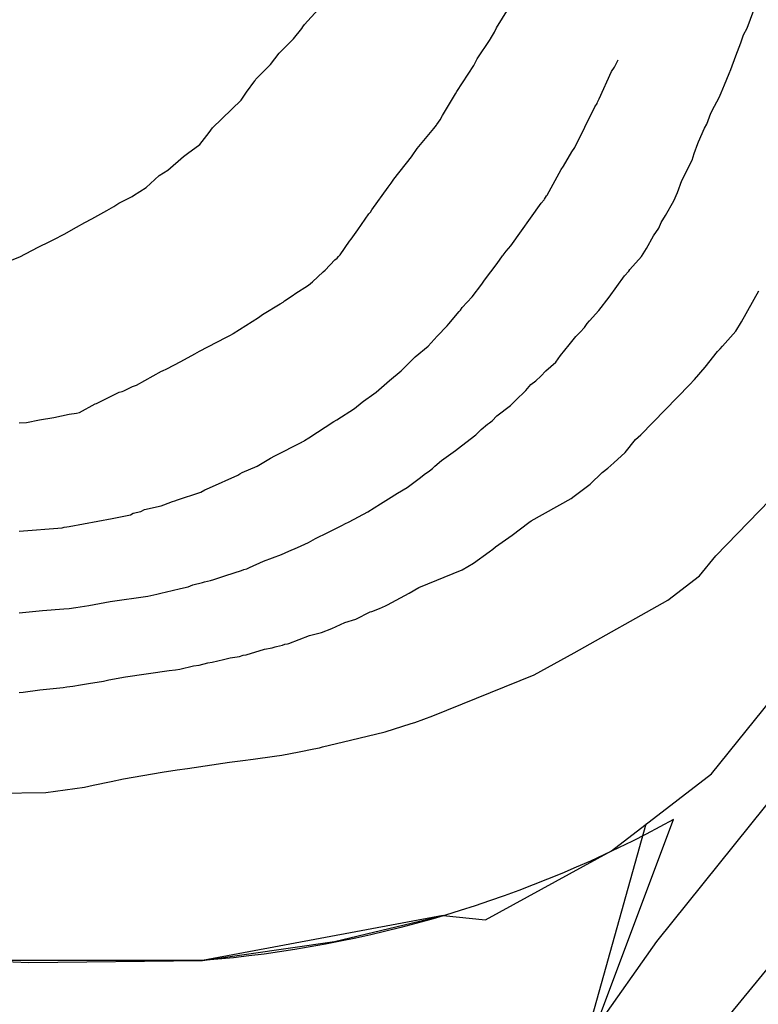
# Model space of a CAD drawing. Extents: x 158343 to 162498, y 431347 to 434500.
# Tile 141 of 248: x 159691 to 159706, y 433984 to 434003. Entities that reach past the tile are written whole.
import ezdxf

# ---------------------------------------------------------------- set-up
doc = ezdxf.new("R2010")
doc.units = 0
doc.header["$LTSCALE"] = 10
doc.header["$MEASUREMENT"] = 0
for name, color, linetype in [('000_arcering', 8, 'CONTINUOUS'), ('bestaand 012m', 8, 'CONTINUOUS'), ('def. con-hoogtelijn (index)', 8, 'CONTINUOUS'), ('nieuw012m', 8, 'CONTINUOUS')]:
    doc.layers.add(name, color=color, linetype=linetype)

# ---------------------------------------------------------------- blocks, each defined once
blk = doc.blocks.new('bestaande hoogtelijnen')
at = {"layer": 'def. con-hoogtelijn (index)'}
for p, q in [((28.723, -63.186), (28.994, -62.885)), ((28.723, -63.186), (28.994, -62.885)), ((28.723, -63.186), (28.994, -62.885)), ((32.563, -63.251), (32.895, -62.725)), ((32.563, -63.251), (32.895, -62.725)), ((37.587, -63.258), (37.722, -62.9)), ((37.587, -63.258), (37.722, -62.9)), ((28.497, -63.472), (28.664, -63.269)), ((28.497, -63.472), (28.664, -63.269)), ((28.497, -63.472), (28.664, -63.269)), ((28.664, -63.269), (28.688, -63.235)), ((28.664, -63.269), (28.688, -63.235)), ((28.664, -63.269), (28.688, -63.235)), ((28.688, -63.235), (28.722, -63.188)), ((28.688, -63.235), (28.722, -63.188)), ((28.688, -63.235), (28.722, -63.188)), ((28.722, -63.188), (28.723, -63.186)), ((28.722, -63.188), (28.723, -63.186)), ((28.722, -63.188), (28.723, -63.186)), ((32.522, -63.342), (32.563, -63.251)), ((32.522, -63.342), (32.563, -63.251)), ((37.512, -63.393), (37.587, -63.258)), ((37.512, -63.393), (37.587, -63.258)), ((28.214, -63.759), (28.497, -63.472)), ((28.214, -63.759), (28.497, -63.472)), ((28.214, -63.759), (28.497, -63.472)), ((32.177, -63.871), (32.437, -63.486)), ((32.177, -63.871), (32.437, -63.486)), ((32.437, -63.486), (32.439, -63.482)), ((32.437, -63.486), (32.439, -63.482)), ((32.439, -63.48), (32.442, -63.475)), ((32.439, -63.48), (32.442, -63.475)), ((32.439, -63.482), (32.439, -63.48)), ((32.439, -63.482), (32.439, -63.48)), ((32.442, -63.475), (32.522, -63.342)), ((32.442, -63.475), (32.522, -63.342)), ((37.472, -63.513), (37.512, -63.393)), ((37.472, -63.513), (37.512, -63.393)), ((37.36, -63.816), (37.457, -63.553)), ((37.36, -63.816), (37.457, -63.553)), ((37.457, -63.553), (37.472, -63.513)), ((37.457, -63.553), (37.472, -63.513)), ((28.039, -63.985), (28.214, -63.759)), ((28.039, -63.985), (28.214, -63.759)), ((28.039, -63.985), (28.214, -63.759)), ((32.11, -64.007), (32.177, -63.871)), ((32.11, -64.007), (32.177, -63.871)), ((34.926, -64.042), (35.001, -63.893)), ((34.926, -64.042), (35.001, -63.893)), ((34.926, -64.042), (35.001, -63.893)), ((37.257, -64.087), (37.36, -63.816)), ((37.257, -64.087), (37.36, -63.816)), ((27.745, -64.283), (28.027, -64.001)), ((27.745, -64.283), (28.027, -64.001)), ((27.745, -64.283), (28.027, -64.001)), ((28.027, -64.001), (28.039, -63.985)), ((28.027, -64.001), (28.039, -63.985)), ((28.027, -64.001), (28.039, -63.985)), ((31.774, -64.529), (32.11, -64.007)), ((31.774, -64.529), (32.11, -64.007)), ((34.87, -64.129), (34.926, -64.042)), ((34.87, -64.129), (34.926, -64.042)), ((34.87, -64.129), (34.926, -64.042)), ((37.223, -64.165), (37.257, -64.087)), ((37.223, -64.165), (37.257, -64.087)), ((27.729, -64.307), (27.745, -64.283)), ((27.729, -64.307), (27.745, -64.283)), ((27.729, -64.307), (27.745, -64.283)), ((34.624, -64.678), (34.87, -64.129)), ((34.624, -64.678), (34.87, -64.129)), ((34.624, -64.678), (34.87, -64.129)), ((37.129, -64.395), (37.223, -64.165)), ((37.129, -64.395), (37.223, -64.165)), ((27.56, -64.54), (27.722, -64.314)), ((27.56, -64.54), (27.722, -64.314)), ((27.56, -64.54), (27.722, -64.314)), ((27.722, -64.314), (27.729, -64.307)), ((27.722, -64.314), (27.729, -64.307)), ((27.722, -64.314), (27.729, -64.307)), ((37.067, -64.553), (37.129, -64.395)), ((37.067, -64.553), (37.129, -64.395)), ((27.452, -64.702), (27.56, -64.54)), ((27.452, -64.702), (27.56, -64.54)), ((27.452, -64.702), (27.56, -64.54)), ((31.484, -65.008), (31.746, -64.576)), ((31.484, -65.008), (31.746, -64.576)), ((31.746, -64.576), (31.774, -64.529)), ((31.746, -64.576), (31.774, -64.529)), ((34.61, -64.7), (34.624, -64.678)), ((34.61, -64.7), (34.624, -64.678)), ((34.61, -64.7), (34.624, -64.678)), ((36.931, -64.823), (37.026, -64.648)), ((36.931, -64.823), (37.026, -64.648)), ((37.026, -64.648), (37.067, -64.553)), ((37.026, -64.648), (37.067, -64.553)), ((26.88, -65.258), (27.452, -64.702)), ((26.88, -65.258), (27.452, -64.702)), ((26.88, -65.258), (27.452, -64.702)), ((34.133, -65.652), (34.536, -64.834)), ((34.133, -65.652), (34.536, -64.834)), ((34.133, -65.652), (34.536, -64.834)), ((34.536, -64.834), (34.58, -64.77)), ((34.536, -64.834), (34.58, -64.77)), ((34.536, -64.834), (34.58, -64.77)), ((34.58, -64.77), (34.591, -64.742)), ((34.58, -64.77), (34.591, -64.742)), ((34.58, -64.77), (34.591, -64.742)), ((34.591, -64.742), (34.596, -64.731)), ((34.591, -64.742), (34.596, -64.731)), ((34.591, -64.742), (34.596, -64.731)), ((34.596, -64.731), (34.61, -64.7)), ((34.596, -64.731), (34.61, -64.7)), ((34.596, -64.731), (34.61, -64.7)), ((36.861, -64.962), (36.931, -64.823)), ((36.861, -64.962), (36.931, -64.823)), ((31.437, -65.093), (31.484, -65.008)), ((31.437, -65.093), (31.484, -65.008)), ((36.78, -65.181), (36.861, -64.962)), ((36.78, -65.181), (36.861, -64.962)), ((26.813, -65.349), (26.88, -65.258)), ((26.813, -65.349), (26.88, -65.258)), ((26.813, -65.349), (26.88, -65.258)), ((30.978, -65.673), (31.312, -65.267)), ((30.978, -65.673), (31.312, -65.267)), ((31.312, -65.267), (31.361, -65.199)), ((31.312, -65.267), (31.361, -65.199)), ((31.361, -65.199), (31.369, -65.188)), ((31.361, -65.199), (31.369, -65.188)), ((31.369, -65.188), (31.437, -65.093)), ((31.369, -65.188), (31.437, -65.093)), ((36.61, -65.537), (36.733, -65.263)), ((36.61, -65.537), (36.733, -65.263)), ((36.733, -65.263), (36.78, -65.181)), ((36.733, -65.263), (36.78, -65.181)), ((26.624, -65.588), (26.813, -65.349)), ((26.624, -65.588), (26.813, -65.349)), ((26.624, -65.588), (26.813, -65.349)), ((26.379, -65.772), (26.624, -65.588)), ((26.379, -65.772), (26.624, -65.588)), ((26.379, -65.772), (26.624, -65.588)), ((30.876, -65.816), (30.978, -65.673)), ((30.876, -65.816), (30.978, -65.673)), ((34.077, -65.739), (34.133, -65.652)), ((34.077, -65.739), (34.133, -65.652)), ((34.077, -65.739), (34.133, -65.652)), ((36.525, -65.77), (36.594, -65.572)), ((36.525, -65.77), (36.594, -65.572)), ((36.594, -65.572), (36.61, -65.537)), ((36.594, -65.572), (36.61, -65.537)), ((25.986, -66.104), (26.294, -65.831)), ((25.986, -66.104), (26.294, -65.831)), ((25.986, -66.104), (26.294, -65.831)), ((26.294, -65.831), (26.379, -65.772)), ((26.294, -65.831), (26.379, -65.772)), ((26.294, -65.831), (26.379, -65.772)), ((30.511, -66.285), (30.86, -65.834)), ((30.511, -66.285), (30.86, -65.834)), ((30.86, -65.834), (30.876, -65.816)), ((30.86, -65.834), (30.876, -65.816)), ((33.905, -66.021), (34.077, -65.739)), ((33.905, -66.021), (34.077, -65.739)), ((33.905, -66.021), (34.077, -65.739)), ((36.482, -65.903), (36.525, -65.77)), ((36.482, -65.903), (36.525, -65.77)), ((33.861, -66.093), (33.905, -66.021)), ((33.861, -66.093), (33.905, -66.021)), ((33.861, -66.093), (33.905, -66.021)), ((36.28, -66.312), (36.482, -65.903)), ((36.28, -66.312), (36.482, -65.903)), ((25.546, -66.452), (25.809, -66.211)), ((25.546, -66.452), (25.809, -66.211)), ((25.546, -66.452), (25.809, -66.211)), ((25.809, -66.211), (25.986, -66.104)), ((25.809, -66.211), (25.986, -66.104)), ((25.809, -66.211), (25.986, -66.104)), ((33.58, -66.603), (33.861, -66.093)), ((33.58, -66.603), (33.861, -66.093)), ((33.58, -66.603), (33.861, -66.093)), ((25.294, -66.613), (25.546, -66.452)), ((25.294, -66.613), (25.546, -66.452)), ((25.294, -66.613), (25.546, -66.452)), ((30.07, -66.901), (30.394, -66.447)), ((30.07, -66.901), (30.394, -66.447)), ((30.394, -66.447), (30.437, -66.392)), ((30.394, -66.447), (30.437, -66.392)), ((30.437, -66.392), (30.455, -66.365)), ((30.437, -66.392), (30.455, -66.365)), ((30.455, -66.365), (30.511, -66.285)), ((30.455, -66.365), (30.511, -66.285)), ((36.189, -66.553), (36.28, -66.312)), ((36.189, -66.553), (36.28, -66.312)), ((25.004, -66.767), (25.269, -66.628)), ((25.004, -66.767), (25.269, -66.628)), ((25.004, -66.767), (25.269, -66.628)), ((25.269, -66.628), (25.294, -66.613)), ((25.269, -66.628), (25.294, -66.613)), ((25.269, -66.628), (25.294, -66.613)), ((33.526, -66.684), (33.568, -66.619)), ((33.526, -66.684), (33.568, -66.619)), ((33.526, -66.684), (33.568, -66.619)), ((33.568, -66.619), (33.58, -66.603)), ((33.568, -66.619), (33.58, -66.603)), ((33.568, -66.619), (33.58, -66.603)), ((36.114, -66.717), (36.189, -66.553)), ((36.114, -66.717), (36.189, -66.553)), ((24.764, -66.911), (24.903, -66.834)), ((24.764, -66.911), (24.903, -66.834)), ((24.764, -66.911), (24.903, -66.834)), ((24.903, -66.834), (24.964, -66.794)), ((24.903, -66.834), (24.964, -66.794)), ((24.903, -66.834), (24.964, -66.794)), ((24.964, -66.794), (25.004, -66.767)), ((24.964, -66.794), (25.004, -66.767)), ((24.964, -66.794), (25.004, -66.767)), ((32.851, -67.62), (33.462, -66.763)), ((32.851, -67.62), (33.462, -66.763)), ((32.851, -67.62), (33.462, -66.763)), ((33.462, -66.763), (33.517, -66.696)), ((33.462, -66.763), (33.517, -66.696)), ((33.462, -66.763), (33.517, -66.696)), ((33.517, -66.696), (33.526, -66.684)), ((33.517, -66.696), (33.526, -66.684)), ((33.517, -66.696), (33.526, -66.684)), ((35.949, -67.014), (36.114, -66.717)), ((35.949, -67.014), (36.114, -66.717)), ((24.46, -67.077), (24.764, -66.911)), ((24.46, -67.077), (24.764, -66.911)), ((24.46, -67.077), (24.764, -66.911)), ((29.787, -67.302), (30.005, -66.978)), ((29.787, -67.302), (30.005, -66.978)), ((30.005, -66.978), (30.039, -66.943)), ((30.005, -66.978), (30.039, -66.943)), ((30.039, -66.943), (30.07, -66.901)), ((30.039, -66.943), (30.07, -66.901)), ((35.863, -67.155), (35.949, -67.014)), ((35.863, -67.155), (35.949, -67.014)), ((23.905, -67.386), (24.155, -67.247)), ((23.905, -67.386), (24.155, -67.247)), ((23.905, -67.386), (24.155, -67.247)), ((24.155, -67.247), (24.321, -67.151)), ((24.155, -67.247), (24.321, -67.151)), ((24.155, -67.247), (24.321, -67.151)), ((24.321, -67.151), (24.46, -67.077)), ((24.321, -67.151), (24.46, -67.077)), ((24.321, -67.151), (24.46, -67.077)), ((35.813, -67.265), (35.863, -67.155)), ((35.813, -67.265), (35.863, -67.155)), ((23.7, -67.49), (23.905, -67.386)), ((23.7, -67.49), (23.905, -67.386)), ((23.7, -67.49), (23.905, -67.386)), ((29.654, -67.484), (29.787, -67.302)), ((29.654, -67.484), (29.787, -67.302)), ((35.568, -67.675), (35.709, -67.42)), ((35.568, -67.675), (35.709, -67.42)), ((35.709, -67.42), (35.813, -67.265)), ((35.709, -67.42), (35.813, -67.265)), ((23.022, -67.842), (23.389, -67.648)), ((23.022, -67.842), (23.389, -67.648)), ((23.022, -67.842), (23.389, -67.648)), ((23.389, -67.648), (23.618, -67.532)), ((23.389, -67.648), (23.618, -67.532)), ((23.389, -67.648), (23.618, -67.532)), ((23.618, -67.532), (23.673, -67.504)), ((23.618, -67.532), (23.673, -67.504)), ((23.618, -67.532), (23.673, -67.504)), ((23.673, -67.504), (23.7, -67.49)), ((23.673, -67.504), (23.7, -67.49)), ((23.673, -67.504), (23.7, -67.49)), ((29.437, -67.799), (29.619, -67.525)), ((29.437, -67.799), (29.619, -67.525)), ((29.619, -67.525), (29.654, -67.484)), ((29.619, -67.525), (29.654, -67.484)), ((32.756, -67.729), (32.851, -67.62)), ((32.756, -67.729), (32.851, -67.62)), ((32.756, -67.729), (32.851, -67.62)), ((22.712, -67.96), (23.022, -67.842)), ((22.712, -67.96), (23.022, -67.842)), ((22.712, -67.96), (23.022, -67.842)), ((29.372, -67.866), (29.403, -67.833)), ((29.372, -67.866), (29.403, -67.833)), ((29.403, -67.833), (29.437, -67.799)), ((29.403, -67.833), (29.437, -67.799)), ((32.58, -67.976), (32.688, -67.817)), ((32.58, -67.976), (32.688, -67.817)), ((32.58, -67.976), (32.688, -67.817)), ((32.688, -67.817), (32.697, -67.804)), ((32.688, -67.817), (32.697, -67.804)), ((32.688, -67.817), (32.697, -67.804)), ((32.697, -67.804), (32.756, -67.729)), ((32.697, -67.804), (32.756, -67.729)), ((32.697, -67.804), (32.756, -67.729)), ((35.235, -68.092), (35.466, -67.835)), ((35.235, -68.092), (35.466, -67.835)), ((35.466, -67.835), (35.568, -67.675)), ((35.466, -67.835), (35.568, -67.675)), ((29.133, -68.106), (29.33, -67.902)), ((29.133, -68.106), (29.33, -67.902)), ((29.33, -67.902), (29.372, -67.866)), ((29.33, -67.902), (29.372, -67.866)), ((32.323, -68.31), (32.58, -67.976)), ((32.323, -68.31), (32.58, -67.976)), ((32.323, -68.31), (32.58, -67.976)), ((28.881, -68.339), (29.097, -68.142)), ((28.881, -68.339), (29.097, -68.142)), ((29.097, -68.142), (29.133, -68.106)), ((29.097, -68.142), (29.133, -68.106)), ((34.824, -68.648), (35.13, -68.219)), ((34.824, -68.648), (35.13, -68.219)), ((35.13, -68.219), (35.214, -68.124)), ((35.13, -68.219), (35.214, -68.124)), ((35.214, -68.124), (35.235, -68.092)), ((35.214, -68.124), (35.235, -68.092)), ((28.525, -68.581), (28.797, -68.41)), ((28.525, -68.581), (28.797, -68.41)), ((28.797, -68.41), (28.841, -68.371)), ((28.797, -68.41), (28.841, -68.371)), ((28.841, -68.371), (28.881, -68.339)), ((28.841, -68.371), (28.881, -68.339)), ((32.081, -68.642), (32.269, -68.385)), ((32.081, -68.642), (32.269, -68.385)), ((32.081, -68.642), (32.269, -68.385)), ((32.269, -68.385), (32.323, -68.31)), ((32.269, -68.385), (32.323, -68.31)), ((32.269, -68.385), (32.323, -68.31)), ((28.319, -68.724), (28.49, -68.606)), ((28.319, -68.724), (28.49, -68.606)), ((28.49, -68.606), (28.525, -68.581)), ((28.49, -68.606), (28.525, -68.581)), ((37.475, -69.141), (37.819, -68.523)), ((37.475, -69.141), (37.819, -68.523)), ((37.475, -69.141), (37.819, -68.523)), ((27.881, -68.997), (28.235, -68.783)), ((27.881, -68.997), (28.235, -68.783)), ((28.235, -68.783), (28.294, -68.745)), ((28.235, -68.783), (28.294, -68.745)), ((28.294, -68.745), (28.319, -68.724)), ((28.294, -68.745), (28.319, -68.724)), ((31.878, -68.852), (32.081, -68.642)), ((31.878, -68.852), (32.081, -68.642)), ((31.878, -68.852), (32.081, -68.642)), ((34.615, -68.915), (34.824, -68.648)), ((34.615, -68.915), (34.824, -68.648)), ((27.798, -69.052), (27.881, -68.997)), ((27.798, -69.052), (27.881, -68.997)), ((31.61, -69.18), (31.82, -68.936)), ((31.61, -69.18), (31.82, -68.936)), ((31.61, -69.18), (31.82, -68.936)), ((31.82, -68.936), (31.842, -68.906)), ((31.82, -68.936), (31.842, -68.906)), ((31.82, -68.936), (31.842, -68.906)), ((31.842, -68.906), (31.878, -68.852)), ((31.842, -68.906), (31.878, -68.852)), ((31.842, -68.906), (31.878, -68.852)), ((34.43, -69.124), (34.615, -68.915)), ((34.43, -69.124), (34.615, -68.915)), ((27.294, -69.375), (27.798, -69.052)), ((27.294, -69.375), (27.798, -69.052)), ((31.38, -69.429), (31.58, -69.225)), ((31.38, -69.429), (31.58, -69.225)), ((31.38, -69.429), (31.58, -69.225)), ((31.58, -69.225), (31.61, -69.18)), ((31.58, -69.225), (31.61, -69.18)), ((31.58, -69.225), (31.61, -69.18)), ((34.328, -69.258), (34.383, -69.178)), ((34.328, -69.258), (34.383, -69.178)), ((34.383, -69.178), (34.43, -69.124)), ((34.383, -69.178), (34.43, -69.124)), ((37.357, -69.328), (37.475, -69.141)), ((37.357, -69.328), (37.475, -69.141)), ((37.357, -69.328), (37.475, -69.141)), ((27.146, -69.455), (27.236, -69.41)), ((27.146, -69.455), (27.236, -69.41)), ((27.236, -69.41), (27.286, -69.38)), ((27.236, -69.41), (27.286, -69.38)), ((27.286, -69.38), (27.291, -69.377)), ((27.286, -69.38), (27.291, -69.377)), ((27.291, -69.377), (27.294, -69.375)), ((27.291, -69.377), (27.294, -69.375)), ((34.151, -69.433), (34.243, -69.35)), ((34.151, -69.433), (34.243, -69.35)), ((34.243, -69.35), (34.328, -69.258)), ((34.243, -69.35), (34.328, -69.258)), ((37.088, -69.627), (37.357, -69.328)), ((37.088, -69.627), (37.357, -69.328)), ((37.088, -69.627), (37.357, -69.328)), ((26.616, -69.732), (27.146, -69.455)), ((26.616, -69.732), (27.146, -69.455)), ((31.194, -69.629), (31.38, -69.429)), ((31.194, -69.629), (31.38, -69.429)), ((31.194, -69.629), (31.38, -69.429)), ((33.846, -69.819), (34.023, -69.6)), ((33.846, -69.819), (34.023, -69.6)), ((34.023, -69.6), (34.151, -69.433)), ((34.023, -69.6), (34.151, -69.433)), ((26.245, -69.934), (26.522, -69.781)), ((26.245, -69.934), (26.522, -69.781)), ((26.522, -69.781), (26.571, -69.759)), ((26.522, -69.781), (26.571, -69.759)), ((26.571, -69.759), (26.616, -69.732)), ((26.571, -69.759), (26.616, -69.732)), ((30.938, -69.845), (31.194, -69.629)), ((30.938, -69.845), (31.194, -69.629)), ((30.938, -69.845), (31.194, -69.629)), ((33.751, -69.947), (33.846, -69.819)), ((33.751, -69.947), (33.846, -69.819)), ((36.746, -70.05), (36.989, -69.738)), ((36.746, -70.05), (36.989, -69.738)), ((36.746, -70.05), (36.989, -69.738)), ((36.989, -69.738), (37.044, -69.682)), ((36.989, -69.738), (37.044, -69.682)), ((36.989, -69.738), (37.044, -69.682)), ((37.044, -69.682), (37.088, -69.627)), ((37.044, -69.682), (37.088, -69.627)), ((37.044, -69.682), (37.088, -69.627)), ((25.966, -70.082), (26.245, -69.934)), ((25.966, -70.082), (26.245, -69.934)), ((30.69, -70.092), (30.905, -69.879)), ((30.69, -70.092), (30.905, -69.879)), ((30.69, -70.092), (30.905, -69.879)), ((30.905, -69.879), (30.938, -69.845)), ((30.905, -69.879), (30.938, -69.845)), ((30.905, -69.879), (30.938, -69.845)), ((33.554, -70.124), (33.751, -69.947)), ((33.554, -70.124), (33.751, -69.947)), ((25.357, -70.41), (25.857, -70.131)), ((25.357, -70.41), (25.857, -70.131)), ((25.857, -70.131), (25.873, -70.125)), ((25.857, -70.131), (25.873, -70.125)), ((25.873, -70.125), (25.966, -70.082)), ((25.873, -70.125), (25.966, -70.082)), ((30.419, -70.318), (30.654, -70.125)), ((30.419, -70.318), (30.654, -70.125)), ((30.419, -70.318), (30.654, -70.125)), ((30.654, -70.125), (30.69, -70.092)), ((30.654, -70.125), (30.69, -70.092)), ((30.654, -70.125), (30.69, -70.092)), ((33.453, -70.229), (33.554, -70.124)), ((33.453, -70.229), (33.554, -70.124)), ((36.53, -70.294), (36.746, -70.05)), ((36.53, -70.294), (36.746, -70.05)), ((36.53, -70.294), (36.746, -70.05)), ((25.277, -70.437), (25.357, -70.41)), ((25.277, -70.437), (25.357, -70.41)), ((30.153, -70.553), (30.419, -70.318)), ((30.153, -70.553), (30.419, -70.318)), ((30.153, -70.553), (30.419, -70.318)), ((33.151, -70.52), (33.256, -70.398)), ((33.151, -70.52), (33.256, -70.398)), ((33.256, -70.398), (33.351, -70.324)), ((33.256, -70.398), (33.351, -70.324)), ((33.351, -70.324), (33.453, -70.229)), ((33.351, -70.324), (33.453, -70.229)), ((35.456, -71.405), (36.43, -70.402)), ((35.456, -71.405), (36.43, -70.402)), ((35.456, -71.405), (36.43, -70.402)), ((36.43, -70.402), (36.53, -70.294)), ((36.43, -70.402), (36.53, -70.294)), ((36.43, -70.402), (36.53, -70.294)), ((24.552, -70.78), (25.011, -70.55)), ((24.552, -70.78), (25.011, -70.55)), ((25.011, -70.55), (25.067, -70.537)), ((25.011, -70.55), (25.067, -70.537)), ((25.067, -70.537), (25.099, -70.525)), ((25.067, -70.537), (25.099, -70.525)), ((25.099, -70.525), (25.183, -70.482)), ((25.099, -70.525), (25.183, -70.482)), ((25.183, -70.482), (25.198, -70.477)), ((25.183, -70.482), (25.198, -70.477)), ((25.198, -70.477), (25.277, -70.437)), ((25.198, -70.477), (25.277, -70.437)), ((29.901, -70.731), (30.108, -70.581)), ((29.901, -70.731), (30.108, -70.581)), ((29.901, -70.731), (30.108, -70.581)), ((30.108, -70.581), (30.153, -70.553)), ((30.108, -70.581), (30.153, -70.553)), ((30.108, -70.581), (30.153, -70.553)), ((32.947, -70.718), (33.151, -70.52)), ((32.947, -70.718), (33.151, -70.52)), ((24.213, -70.955), (24.527, -70.786)), ((24.213, -70.955), (24.527, -70.786)), ((24.527, -70.786), (24.552, -70.78)), ((24.527, -70.786), (24.552, -70.78)), ((29.722, -70.879), (29.872, -70.751)), ((29.722, -70.879), (29.872, -70.751)), ((29.722, -70.879), (29.872, -70.751)), ((29.872, -70.751), (29.901, -70.731)), ((29.872, -70.751), (29.901, -70.731)), ((29.872, -70.751), (29.901, -70.731)), ((32.847, -70.82), (32.947, -70.718)), ((32.847, -70.82), (32.947, -70.718)), ((23.702, -71.061), (24.008, -70.994)), ((23.702, -71.061), (24.008, -70.994)), ((24.008, -70.994), (24.151, -70.968)), ((24.008, -70.994), (24.151, -70.968)), ((24.151, -70.968), (24.213, -70.955)), ((24.151, -70.968), (24.213, -70.955)), ((29.367, -71.102), (29.722, -70.879)), ((29.367, -71.102), (29.722, -70.879)), ((29.367, -71.102), (29.722, -70.879)), ((32.571, -71.024), (32.847, -70.82)), ((32.571, -71.024), (32.847, -70.82)), ((23.008, -71.167), (23.151, -71.156)), ((23.008, -71.167), (23.151, -71.156)), ((23.151, -71.156), (23.414, -71.104)), ((23.151, -71.156), (23.414, -71.104)), ((23.414, -71.104), (23.702, -71.061)), ((23.414, -71.104), (23.702, -71.061)), ((28.806, -71.465), (29.308, -71.138)), ((28.806, -71.465), (29.308, -71.138)), ((28.806, -71.465), (29.308, -71.138)), ((29.308, -71.138), (29.367, -71.102)), ((29.308, -71.138), (29.367, -71.102)), ((29.308, -71.138), (29.367, -71.102)), ((32.259, -71.299), (32.387, -71.191)), ((32.259, -71.299), (32.387, -71.191)), ((32.387, -71.191), (32.427, -71.164)), ((32.387, -71.191), (32.427, -71.164)), ((32.427, -71.164), (32.478, -71.124)), ((32.427, -71.164), (32.478, -71.124)), ((32.478, -71.124), (32.571, -71.024)), ((32.478, -71.124), (32.571, -71.024)), ((32.151, -71.406), (32.259, -71.299)), ((32.151, -71.406), (32.259, -71.299)), ((28.129, -71.825), (28.665, -71.553)), ((28.129, -71.825), (28.665, -71.553)), ((28.129, -71.825), (28.665, -71.553)), ((28.665, -71.553), (28.673, -71.548)), ((28.665, -71.553), (28.673, -71.548)), ((28.665, -71.553), (28.673, -71.548)), ((28.673, -71.548), (28.704, -71.529)), ((28.673, -71.548), (28.704, -71.529)), ((28.673, -71.548), (28.704, -71.529)), ((28.704, -71.529), (28.722, -71.519)), ((28.704, -71.529), (28.722, -71.519)), ((28.704, -71.529), (28.722, -71.519)), ((28.722, -71.519), (28.806, -71.465)), ((28.722, -71.519), (28.806, -71.465)), ((28.722, -71.519), (28.806, -71.465)), ((31.865, -71.624), (32.151, -71.406)), ((31.865, -71.624), (32.151, -71.406)), ((35.142, -71.757), (35.349, -71.502)), ((35.142, -71.757), (35.349, -71.502)), ((35.142, -71.757), (35.349, -71.502)), ((35.349, -71.502), (35.456, -71.405)), ((35.349, -71.502), (35.456, -71.405)), ((35.349, -71.502), (35.456, -71.405)), ((36.957, -73.828), (39.229, -71.488)), ((36.957, -73.828), (39.229, -71.488)), ((31.462, -71.918), (31.747, -71.72)), ((31.462, -71.918), (31.747, -71.72)), ((31.747, -71.72), (31.865, -71.624)), ((31.747, -71.72), (31.865, -71.624)), ((34.912, -71.964), (35.142, -71.757)), ((34.912, -71.964), (35.142, -71.757)), ((34.912, -71.964), (35.142, -71.757)), ((27.769, -72.031), (28.041, -71.871)), ((27.769, -72.031), (28.041, -71.871)), ((27.769, -72.031), (28.041, -71.871)), ((28.041, -71.871), (28.129, -71.825)), ((28.041, -71.871), (28.129, -71.825)), ((28.041, -71.871), (28.129, -71.825)), ((31.329, -72.035), (31.462, -71.918)), ((31.329, -72.035), (31.462, -71.918)), ((34.793, -72.075), (34.912, -71.964)), ((34.793, -72.075), (34.912, -71.964)), ((34.793, -72.075), (34.912, -71.964)), ((27.428, -72.187), (27.474, -72.162)), ((27.428, -72.187), (27.474, -72.162)), ((27.428, -72.187), (27.474, -72.162)), ((27.474, -72.162), (27.769, -72.031)), ((27.474, -72.162), (27.769, -72.031)), ((27.474, -72.162), (27.769, -72.031)), ((31.118, -72.199), (31.222, -72.124)), ((31.118, -72.199), (31.222, -72.124)), ((31.222, -72.124), (31.283, -72.078)), ((31.222, -72.124), (31.283, -72.078)), ((31.283, -72.078), (31.329, -72.035)), ((31.283, -72.078), (31.329, -72.035)), ((34.444, -72.392), (34.682, -72.161)), ((34.444, -72.392), (34.682, -72.161)), ((34.444, -72.392), (34.682, -72.161)), ((34.682, -72.161), (34.793, -72.075)), ((34.682, -72.161), (34.793, -72.075)), ((34.682, -72.161), (34.793, -72.075)), ((26.819, -72.469), (27.382, -72.212)), ((26.819, -72.469), (27.382, -72.212)), ((26.819, -72.469), (27.382, -72.212)), ((27.382, -72.212), (27.428, -72.187)), ((27.382, -72.212), (27.428, -72.187)), ((27.382, -72.212), (27.428, -72.187)), ((30.774, -72.458), (31.043, -72.263)), ((30.774, -72.458), (31.043, -72.263)), ((31.043, -72.263), (31.118, -72.199)), ((31.043, -72.263), (31.118, -72.199)), ((26.159, -72.713), (26.643, -72.553)), ((26.159, -72.713), (26.643, -72.553)), ((26.159, -72.713), (26.643, -72.553)), ((26.643, -72.553), (26.726, -72.506)), ((26.643, -72.553), (26.726, -72.506)), ((26.643, -72.553), (26.726, -72.506)), ((26.726, -72.506), (26.819, -72.469)), ((26.726, -72.506), (26.819, -72.469)), ((26.726, -72.506), (26.819, -72.469)), ((30.402, -72.684), (30.58, -72.573)), ((30.402, -72.684), (30.58, -72.573)), ((30.58, -72.573), (30.774, -72.458)), ((30.58, -72.573), (30.774, -72.458)), ((34.122, -72.631), (34.444, -72.392)), ((34.122, -72.631), (34.444, -72.392)), ((34.122, -72.631), (34.444, -72.392)), ((25.851, -72.828), (26.041, -72.757)), ((25.851, -72.828), (26.041, -72.757)), ((25.851, -72.828), (26.041, -72.757)), ((26.041, -72.757), (26.055, -72.75)), ((26.041, -72.757), (26.055, -72.75)), ((26.041, -72.757), (26.055, -72.75)), ((26.055, -72.75), (26.146, -72.72)), ((26.055, -72.75), (26.146, -72.72)), ((26.055, -72.75), (26.146, -72.72)), ((26.146, -72.72), (26.159, -72.713)), ((26.146, -72.72), (26.159, -72.713)), ((26.146, -72.72), (26.159, -72.713)), ((30.24, -72.785), (30.402, -72.684)), ((30.24, -72.785), (30.402, -72.684)), ((33.259, -73.131), (34.062, -72.678)), ((33.259, -73.131), (34.062, -72.678)), ((33.259, -73.131), (34.062, -72.678)), ((34.062, -72.678), (34.122, -72.631)), ((34.062, -72.678), (34.122, -72.631)), ((34.062, -72.678), (34.122, -72.631)), ((25.289, -72.977), (25.439, -72.941)), ((25.289, -72.977), (25.439, -72.941)), ((25.289, -72.977), (25.439, -72.941)), ((25.439, -72.941), (25.515, -72.903)), ((25.439, -72.941), (25.515, -72.903)), ((25.439, -72.941), (25.515, -72.903)), ((25.515, -72.903), (25.851, -72.828)), ((25.515, -72.903), (25.851, -72.828)), ((25.515, -72.903), (25.851, -72.828)), ((29.616, -73.146), (29.989, -72.948)), ((29.616, -73.146), (29.989, -72.948)), ((29.989, -72.948), (30.24, -72.785)), ((29.989, -72.948), (30.24, -72.785)), ((24.008, -73.239), (24.865, -73.084)), ((24.008, -73.239), (24.865, -73.084)), ((24.008, -73.239), (24.865, -73.084)), ((24.865, -73.084), (25.237, -73.005)), ((24.865, -73.084), (25.237, -73.005)), ((24.865, -73.084), (25.237, -73.005)), ((25.237, -73.005), (25.289, -72.977)), ((25.237, -73.005), (25.289, -72.977)), ((25.237, -73.005), (25.289, -72.977)), ((29.555, -73.177), (29.591, -73.16)), ((29.555, -73.177), (29.591, -73.16)), ((29.591, -73.16), (29.616, -73.146)), ((29.591, -73.16), (29.616, -73.146)), ((32.878, -73.416), (33.212, -73.162)), ((32.878, -73.416), (33.212, -73.162)), ((32.878, -73.416), (33.212, -73.162)), ((33.212, -73.162), (33.259, -73.131)), ((33.212, -73.162), (33.259, -73.131)), ((33.212, -73.162), (33.259, -73.131)), ((23.008, -73.332), (23.865, -73.266)), ((23.008, -73.332), (23.865, -73.266)), ((23.008, -73.332), (23.865, -73.266)), ((23.865, -73.266), (23.909, -73.257)), ((23.865, -73.266), (23.909, -73.257)), ((23.865, -73.266), (23.909, -73.257)), ((23.909, -73.257), (23.957, -73.25)), ((23.909, -73.257), (23.957, -73.25)), ((23.909, -73.257), (23.957, -73.25)), ((23.957, -73.25), (24.008, -73.239)), ((23.957, -73.25), (24.008, -73.239)), ((23.957, -73.25), (24.008, -73.239)), ((28.939, -73.484), (29.186, -73.361)), ((28.939, -73.484), (29.186, -73.361)), ((29.186, -73.361), (29.454, -73.225)), ((29.186, -73.361), (29.454, -73.225)), ((29.454, -73.225), (29.555, -73.177)), ((29.454, -73.225), (29.555, -73.177)), ((28.58, -73.663), (28.803, -73.563)), ((28.58, -73.663), (28.803, -73.563)), ((28.803, -73.563), (28.939, -73.484)), ((28.803, -73.563), (28.939, -73.484)), ((32.546, -73.647), (32.878, -73.416)), ((32.546, -73.647), (32.878, -73.416)), ((32.546, -73.647), (32.878, -73.416)), ((28.257, -73.802), (28.404, -73.736)), ((28.257, -73.802), (28.404, -73.736)), ((28.404, -73.736), (28.58, -73.663)), ((28.404, -73.736), (28.58, -73.663)), ((32.106, -73.978), (32.42, -73.751)), ((32.106, -73.978), (32.42, -73.751)), ((32.106, -73.978), (32.42, -73.751)), ((32.42, -73.751), (32.492, -73.697)), ((32.42, -73.751), (32.492, -73.697)), ((32.42, -73.751), (32.492, -73.697)), ((32.492, -73.697), (32.546, -73.647)), ((32.492, -73.697), (32.546, -73.647)), ((32.492, -73.697), (32.546, -73.647)), ((27.619, -74.065), (27.901, -73.937)), ((27.619, -74.065), (27.901, -73.937)), ((27.901, -73.937), (28.257, -73.802)), ((27.901, -73.937), (28.257, -73.802)), ((36.631, -74.229), (36.957, -73.828)), ((36.631, -74.229), (36.957, -73.828)), ((27.143, -74.22), (27.459, -74.124)), ((27.143, -74.22), (27.459, -74.124)), ((27.459, -74.124), (27.505, -74.105)), ((27.459, -74.124), (27.505, -74.105)), ((27.505, -74.105), (27.562, -74.087)), ((27.505, -74.105), (27.562, -74.087)), ((27.562, -74.087), (27.619, -74.065)), ((27.562, -74.087), (27.619, -74.065)), ((31.008, -74.463), (31.879, -74.112)), ((31.008, -74.463), (31.879, -74.112)), ((31.008, -74.463), (31.879, -74.112)), ((31.879, -74.112), (32.106, -73.978)), ((31.879, -74.112), (32.106, -73.978)), ((31.879, -74.112), (32.106, -73.978)), ((35.773, -81.555), (41.753, -74.117)), ((35.773, -81.555), (41.753, -74.117)), ((26.675, -74.365), (26.72, -74.35)), ((26.675, -74.365), (26.72, -74.35)), ((26.72, -74.35), (26.836, -74.32)), ((26.72, -74.35), (26.836, -74.32)), ((26.836, -74.32), (26.901, -74.3)), ((26.836, -74.32), (26.901, -74.3)), ((26.901, -74.3), (27.143, -74.22)), ((26.901, -74.3), (27.143, -74.22)), ((35.996, -74.717), (36.631, -74.229)), ((35.996, -74.717), (36.631, -74.229)), ((25.84, -74.577), (26.071, -74.523)), ((25.84, -74.577), (26.071, -74.523)), ((26.071, -74.523), (26.239, -74.486)), ((26.071, -74.523), (26.239, -74.486)), ((26.239, -74.486), (26.387, -74.447)), ((26.239, -74.486), (26.387, -74.447)), ((26.387, -74.447), (26.482, -74.412)), ((26.387, -74.447), (26.482, -74.412)), ((26.482, -74.412), (26.675, -74.365)), ((26.482, -74.412), (26.675, -74.365)), ((30.819, -74.58), (31.008, -74.463)), ((30.819, -74.58), (31.008, -74.463)), ((30.819, -74.58), (31.008, -74.463)), ((24.403, -74.821), (24.831, -74.744)), ((24.403, -74.821), (24.831, -74.744)), ((24.831, -74.744), (25.58, -74.635)), ((24.831, -74.744), (25.58, -74.635)), ((25.58, -74.635), (25.765, -74.595)), ((25.58, -74.635), (25.765, -74.595)), ((25.765, -74.595), (25.84, -74.577)), ((25.765, -74.595), (25.84, -74.577)), ((30.384, -74.811), (30.819, -74.58)), ((30.384, -74.811), (30.819, -74.58)), ((30.384, -74.811), (30.819, -74.58)), ((34.123, -75.775), (35.996, -74.717)), ((34.123, -75.775), (35.996, -74.717)), ((23.075, -74.965), (23.475, -74.927)), ((23.075, -74.965), (23.475, -74.927)), ((23.475, -74.927), (23.903, -74.893)), ((23.475, -74.927), (23.903, -74.893)), ((23.903, -74.893), (24.008, -74.885)), ((23.903, -74.893), (24.008, -74.885)), ((24.008, -74.885), (24.142, -74.864)), ((24.008, -74.885), (24.142, -74.864)), ((24.142, -74.864), (24.403, -74.821)), ((24.142, -74.864), (24.403, -74.821)), ((30.037, -74.952), (30.068, -74.944)), ((30.037, -74.952), (30.068, -74.944)), ((30.037, -74.952), (30.068, -74.944)), ((30.068, -74.944), (30.223, -74.887)), ((30.068, -74.944), (30.223, -74.887)), ((30.068, -74.944), (30.223, -74.887)), ((30.223, -74.887), (30.341, -74.83)), ((30.223, -74.887), (30.341, -74.83)), ((30.223, -74.887), (30.341, -74.83)), ((30.341, -74.83), (30.384, -74.811)), ((30.341, -74.83), (30.384, -74.811)), ((30.341, -74.83), (30.384, -74.811)), ((23.008, -74.971), (23.075, -74.965)), ((23.008, -74.971), (23.075, -74.965)), ((29.527, -75.166), (29.749, -75.095)), ((29.527, -75.166), (29.749, -75.095)), ((29.527, -75.166), (29.749, -75.095)), ((29.749, -75.095), (30.037, -74.952)), ((29.749, -75.095), (30.037, -74.952)), ((29.749, -75.095), (30.037, -74.952)), ((36.87, -78.199), (39.433, -75.011)), ((36.87, -78.199), (39.433, -75.011)), ((36.87, -78.199), (39.433, -75.011)), ((29.062, -75.368), (29.266, -75.282)), ((29.062, -75.368), (29.266, -75.282)), ((29.062, -75.368), (29.266, -75.282)), ((29.266, -75.282), (29.527, -75.166)), ((29.266, -75.282), (29.527, -75.166)), ((29.266, -75.282), (29.527, -75.166)), ((28.404, -75.585), (28.82, -75.428)), ((28.404, -75.585), (28.82, -75.428)), ((28.404, -75.585), (28.82, -75.428)), ((28.82, -75.428), (29.062, -75.368)), ((28.82, -75.428), (29.062, -75.368)), ((28.82, -75.428), (29.062, -75.368)), ((27.553, -75.813), (27.921, -75.702)), ((27.553, -75.813), (27.921, -75.702)), ((27.553, -75.813), (27.921, -75.702)), ((27.921, -75.702), (28.069, -75.674)), ((27.921, -75.702), (28.069, -75.674)), ((27.921, -75.702), (28.069, -75.674)), ((28.069, -75.674), (28.135, -75.653)), ((28.069, -75.674), (28.135, -75.653)), ((28.069, -75.674), (28.135, -75.653)), ((28.135, -75.653), (28.156, -75.646)), ((28.135, -75.653), (28.156, -75.646)), ((28.135, -75.653), (28.156, -75.646)), ((28.156, -75.646), (28.282, -75.62)), ((28.156, -75.646), (28.282, -75.62)), ((28.156, -75.646), (28.282, -75.62)), ((28.282, -75.62), (28.329, -75.601)), ((28.282, -75.62), (28.329, -75.601)), ((28.282, -75.62), (28.329, -75.601)), ((28.329, -75.601), (28.379, -75.592)), ((28.329, -75.601), (28.379, -75.592)), ((28.329, -75.601), (28.379, -75.592)), ((28.379, -75.592), (28.404, -75.585)), ((28.379, -75.592), (28.404, -75.585)), ((28.379, -75.592), (28.404, -75.585)), ((26.872, -75.961), (27.096, -75.906)), ((26.872, -75.961), (27.096, -75.906)), ((26.872, -75.961), (27.096, -75.906)), ((27.096, -75.906), (27.231, -75.871)), ((27.096, -75.906), (27.231, -75.871)), ((27.096, -75.906), (27.231, -75.871)), ((27.231, -75.871), (27.415, -75.844)), ((27.231, -75.871), (27.415, -75.844)), ((27.231, -75.871), (27.415, -75.844)), ((27.415, -75.844), (27.491, -75.821)), ((27.415, -75.844), (27.491, -75.821)), ((27.415, -75.844), (27.491, -75.821)), ((27.491, -75.821), (27.553, -75.813)), ((27.491, -75.821), (27.553, -75.813)), ((27.491, -75.821), (27.553, -75.813)), ((33.322, -76.214), (34.123, -75.775)), ((33.322, -76.214), (34.123, -75.775)), ((25.135, -76.255), (26.008, -76.128)), ((25.135, -76.255), (26.008, -76.128)), ((25.135, -76.255), (26.008, -76.128)), ((26.008, -76.128), (26.138, -76.11)), ((26.008, -76.128), (26.138, -76.11)), ((26.008, -76.128), (26.138, -76.11)), ((26.138, -76.11), (26.226, -76.096)), ((26.138, -76.11), (26.226, -76.096)), ((26.138, -76.11), (26.226, -76.096)), ((26.226, -76.096), (26.495, -76.032)), ((26.226, -76.096), (26.495, -76.032)), ((26.226, -76.096), (26.495, -76.032)), ((26.495, -76.032), (26.611, -76.016)), ((26.495, -76.032), (26.611, -76.016)), ((26.495, -76.032), (26.611, -76.016)), ((26.611, -76.016), (26.784, -75.972)), ((26.611, -76.016), (26.784, -75.972)), ((26.611, -76.016), (26.784, -75.972)), ((26.784, -75.972), (26.872, -75.961)), ((26.784, -75.972), (26.872, -75.961)), ((26.784, -75.972), (26.872, -75.961)), ((24.697, -76.337), (24.802, -76.313)), ((24.697, -76.337), (24.802, -76.313)), ((24.697, -76.337), (24.802, -76.313)), ((24.802, -76.313), (25.135, -76.255)), ((24.802, -76.313), (25.135, -76.255)), ((24.802, -76.313), (25.135, -76.255)), ((31.29, -77.034), (33.322, -76.214)), ((31.29, -77.034), (33.322, -76.214)), ((23.086, -76.56), (23.419, -76.513)), ((23.086, -76.56), (23.419, -76.513)), ((23.086, -76.56), (23.419, -76.513)), ((23.419, -76.513), (23.886, -76.468)), ((23.419, -76.513), (23.886, -76.468)), ((23.419, -76.513), (23.886, -76.468)), ((23.886, -76.468), (23.959, -76.452)), ((23.886, -76.468), (23.959, -76.452)), ((23.886, -76.468), (23.959, -76.452)), ((23.959, -76.452), (24.081, -76.442)), ((23.959, -76.452), (24.081, -76.442)), ((23.959, -76.452), (24.081, -76.442)), ((24.081, -76.442), (24.237, -76.411)), ((24.081, -76.442), (24.237, -76.411)), ((24.081, -76.442), (24.237, -76.411)), ((24.237, -76.411), (24.393, -76.387)), ((24.237, -76.411), (24.393, -76.387)), ((24.237, -76.411), (24.393, -76.387)), ((24.393, -76.387), (24.697, -76.337)), ((24.393, -76.387), (24.697, -76.337)), ((24.393, -76.387), (24.697, -76.337)), ((23.008, -76.567), (23.086, -76.56)), ((23.008, -76.567), (23.086, -76.56)), ((23.008, -76.567), (23.086, -76.56)), ((30.927, -77.168), (31.29, -77.034)), ((30.927, -77.168), (31.29, -77.034)), ((30.336, -77.355), (30.856, -77.187)), ((30.336, -77.355), (30.856, -77.187)), ((30.856, -77.187), (30.927, -77.168)), ((30.856, -77.187), (30.927, -77.168)), ((29.644, -77.52), (30.336, -77.355)), ((29.644, -77.52), (30.336, -77.355)), ((28.61, -77.756), (28.904, -77.696)), ((28.61, -77.756), (28.904, -77.696)), ((28.904, -77.696), (29.021, -77.675)), ((28.904, -77.696), (29.021, -77.675)), ((29.021, -77.675), (29.042, -77.669)), ((29.021, -77.675), (29.042, -77.669)), ((29.042, -77.669), (29.08, -77.658)), ((29.042, -77.669), (29.08, -77.658)), ((29.08, -77.658), (29.644, -77.52)), ((29.08, -77.658), (29.644, -77.52)), ((27.487, -77.927), (27.693, -77.902)), ((27.487, -77.927), (27.693, -77.902)), ((27.693, -77.902), (28.121, -77.84)), ((27.693, -77.902), (28.121, -77.84)), ((28.121, -77.84), (28.265, -77.822)), ((28.121, -77.84), (28.265, -77.822)), ((28.265, -77.822), (28.61, -77.756)), ((28.265, -77.822), (28.61, -77.756)), ((26.173, -78.119), (26.379, -78.086)), ((26.173, -78.119), (26.379, -78.086)), ((26.379, -78.086), (27.218, -77.965)), ((26.379, -78.086), (27.218, -77.965)), ((27.218, -77.965), (27.487, -77.927)), ((27.218, -77.965), (27.487, -77.927)), ((24.849, -78.351), (25.093, -78.295)), ((24.849, -78.351), (25.093, -78.295)), ((25.093, -78.295), (25.87, -78.16)), ((25.093, -78.295), (25.87, -78.16)), ((25.87, -78.16), (26.173, -78.119)), ((25.87, -78.16), (26.173, -78.119)), ((34.87, -79.737), (36.87, -78.199)), ((34.87, -79.737), (36.87, -78.199)), ((34.87, -79.737), (36.87, -78.199)), ((23.537, -78.57), (24.315, -78.461)), ((23.537, -78.57), (24.315, -78.461)), ((24.315, -78.461), (24.485, -78.424)), ((24.315, -78.461), (24.485, -78.424)), ((24.485, -78.424), (24.849, -78.351)), ((24.485, -78.424), (24.849, -78.351)), ((22.432, -78.583), (23.537, -78.57)), ((22.432, -78.583), (23.537, -78.57)), ((32.348, -81.121), (34.87, -79.737)), ((32.348, -81.121), (34.87, -79.737)), ((32.348, -81.121), (34.87, -79.737)), ((36.587, -83.814), (39.553, -80.191)), ((36.587, -83.814), (39.553, -80.191)), ((36.587, -83.814), (39.553, -80.191)), ((29.318, -81.557), (31.498, -81.036)), ((29.318, -81.557), (31.498, -81.036)), ((29.318, -81.557), (31.498, -81.036)), ((31.498, -81.036), (32.348, -81.121)), ((31.498, -81.036), (32.348, -81.121)), ((31.498, -81.036), (32.348, -81.121)), ((26.676, -81.938), (29.318, -81.557)), ((26.676, -81.938), (29.318, -81.557)), ((26.676, -81.938), (29.318, -81.557)), ((34.583, -83.25), (35.773, -81.555)), ((34.583, -83.25), (35.773, -81.555)), ((17.238, -81.691), (23.196, -81.978)), ((17.238, -81.691), (23.196, -81.978)), ((17.238, -81.691), (23.196, -81.978)), ((23.196, -81.978), (26.676, -81.938)), ((23.196, -81.978), (26.676, -81.938)), ((23.196, -81.978), (26.676, -81.938))]:
    blk.add_line(p, q, dxfattribs=at)

msp = doc.modelspace()

# ---------------------------------------------------------------- linework, layer by layer
at = {"layer": 'bestaand 012m'}
for points in [[(159688.595, 433904.023, -0.268753), (159684.715, 433917.918), (159691.245, 433951.64), (159696.894, 433973.527), (159701.84, 433981.785), (159703.917, 433987.32, -0.105712), (159694.48, 433984.494), (159685.944, 433984.494), (159674.05, 433986.019), (159665.038, 433986.395, 0.179647), (159651.388, 433977.535), (159636.182, 433960.226), (159607.092, 433933.511), (159590.95, 433924.545, -0.147715), (159567.617, 433924.043), (159559.358, 433929.258), (159554.144, 433937.517), (159552.484, 433956.834), (159553.96, 433975.41), (159556.16, 433988.792), (159524.067, 433890.726, -0.40747)], [(159699.302, 433985.395), (159694.48, 433984.494), (159685.944, 433984.494), (159674.05, 433986.019), (159665.038, 433986.395, 0.179647), (159651.388, 433977.535), (159636.182, 433960.226), (159607.092, 433933.511), (159590.95, 433924.545, -0.147715), (159567.617, 433924.043), (159559.358, 433929.258), (159554.144, 433937.517), (159552.484, 433956.834), (159553.96, 433975.41), (159556.16, 433988.792)]]:
    msp.add_lwpolyline(points, format="xyb", dxfattribs=at)
at = {"layer": 'nieuw012m'}
msp.add_lwpolyline([(159703.363, 433987.225, 0.007593), (159703.363, 433987.225), (159701.84, 433981.785), (159696.963, 433973.642), (159691.245, 433951.64), (159684.715, 433917.918), (159684.715, 433917.918, 0.268753), (159688.595, 433904.023, 0.277231), (159707.352, 433898.996), (159744.844, 433918.369), (159774.473, 433926.308)], format="xyb", dxfattribs=at)

# ---------------------------------------------------------------- block references
at = {"layer": '000_arcering'}
msp.add_blockref('bestaande hoogtelijnen', (159667.804, 434066.432), dxfattribs=at)

doc.saveas('drawing.dxf')
